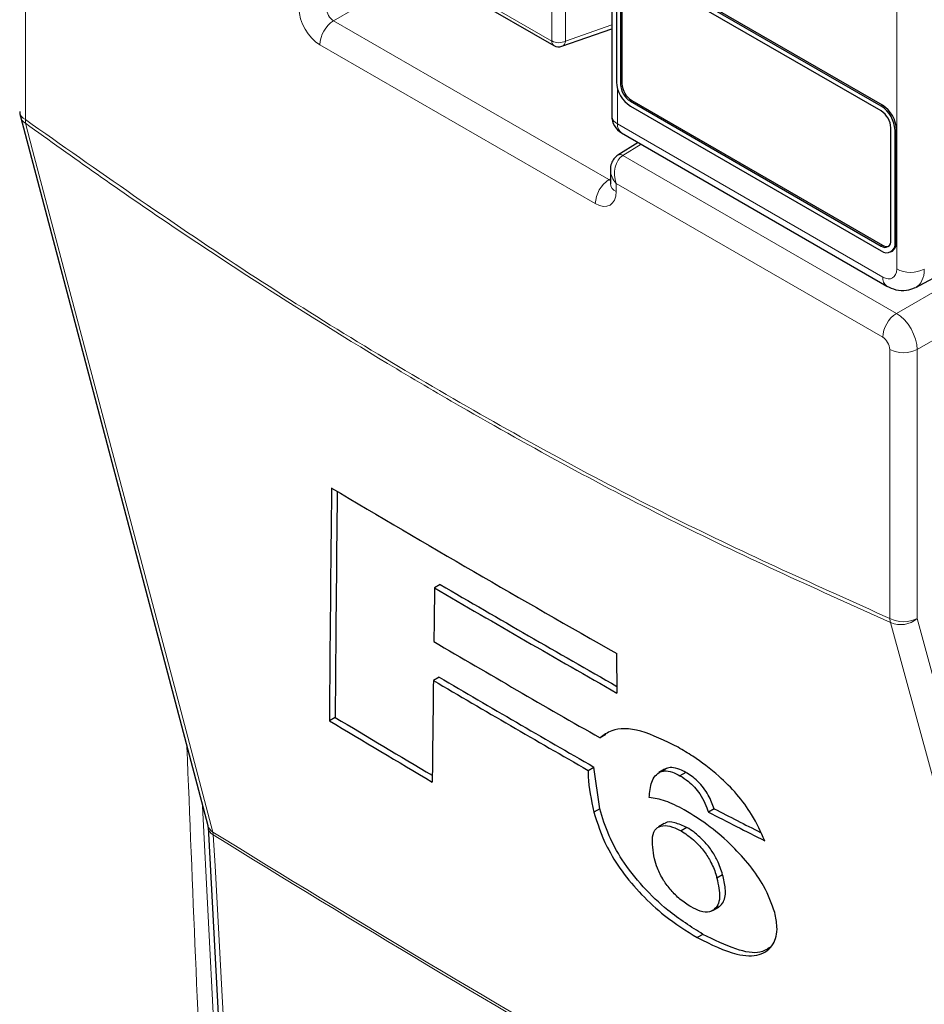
# Paper-space layout 'Blatt2' of a CAD drawing. Header units: millimetres. Extents: x 5 to 418, y 2 to 292.
# Tile 18 of 115: x 112.81 to 120.46, y 167.95 to 176.29. Entities that reach past the tile are written whole.
import ezdxf

# ---------------------------------------------------------------- set-up
doc = ezdxf.new("R2010")
doc.units = ezdxf.units.MM

psp = doc.layouts.new('Blatt2')

# ---------------------------------------------------------------- linework, layer by layer
at = {"color": 7, "linetype": 'Continuous', "lineweight": 18}
for p, q in [((120.2308, 174.1765), (120.2308, 185.5629)), ((112.8612, 177.7162), (112.8612, 175.4401)), ((116.0735, 176.8211), (117.313, 176.1055)), ((116.217, 176.71), (115.4674, 176.2773)), ((117.313, 176.1055), (117.313, 176.5582)), ((117.4298, 176.5576), (117.4298, 176.1049)), ((115.4674, 176.2773), (117.7972, 174.9324)), ((117.4298, 176.1049), (117.8209, 176.2425)), ((117.6814, 174.7294), (115.3516, 176.0744)), ((117.8953, 175.7381), (117.9071, 175.745)), ((117.8697, 175.6987), (117.8697, 175.4034)), ((117.9778, 175.5953), (117.9896, 175.6021)), ((120.0991, 175.5546), (120.1109, 175.5614)), ((117.8697, 175.4034), (120.113, 174.1084)), ((120.217, 175.3505), (120.2288, 175.3573)), ((118.0692, 175.2319), (117.915, 175.1365)), ((117.915, 175.1365), (120.2286, 173.8009)), ((117.7972, 174.9324), (117.8093, 174.9399)), ((120.1128, 173.598), (117.8581, 174.8996)), ((117.8581, 174.8996), (117.8581, 174.8315)), ((120.2286, 173.8009), (121.6566, 174.6253)), ((120.217, 174.3979), (120.2288, 174.4047)), ((120.0991, 174.3707), (120.1109, 174.3775)), ((121.8113, 174.3064), (120.4054, 173.4948)), ((120.1717, 171.2198), (120.1717, 173.4959)), ((120.4054, 173.4948), (120.4054, 171.2186)), ((114.3601, 169.6319), (114.6545, 163.8107)), ((114.4502, 169.3875), (114.4467, 169.4119))]:
    psp.add_line(p, q, dxfattribs=at)
at = {"color": 7, "linetype": 'Continuous', "lineweight": 25}
for p, q in [((117.8209, 177.6114), (117.8209, 175.4715)), ((116.0908, 176.7829), (117.3303, 176.0674)), ((120.0991, 175.5546), (117.9778, 176.7792)), ((120.0991, 175.5138), (117.9778, 176.7384)), ((120.1109, 175.5614), (117.9896, 176.7861)), ((117.86, 176.7112), (117.86, 175.7586)), ((117.8953, 176.6908), (117.8953, 175.7381)), ((117.9071, 176.6976), (117.9071, 175.745)), ((117.3996, 176.0609), (117.8209, 176.2091)), ((117.9778, 175.5953), (120.0991, 174.3707)), ((117.9778, 175.5544), (120.0991, 174.3298)), ((117.9896, 175.6021), (120.1109, 174.3775)), ((112.818, 175.4656), (114.4035, 169.468)), ((117.9042, 175.3271), (120.1475, 174.0321)), ((120.1816, 174.4183), (120.1816, 175.3709)), ((120.217, 174.3979), (120.217, 175.3505)), ((120.2288, 174.4047), (120.2288, 175.3573)), ((118.0442, 175.2463), (117.8722, 175.14)), ((117.8093, 175.0157), (117.8093, 174.8995)), ((120.3916, 174.0206), (121.5802, 174.6596)), ((120.1825, 174.3216), (120.1943, 174.3284)), ((116.3702, 171.5063), (116.3214, 171.4782)), ((117.865, 170.5878), (117.8645, 170.9212)), ((116.3603, 170.7226), (116.3115, 170.6944)), ((115.4809, 170.3821), (115.4321, 170.3539)), ((117.7715, 170.2361), (117.7227, 170.208)), ((117.6206, 169.9339), (117.6694, 169.962)), ((117.7191, 169.6082), (117.6694, 169.962)), ((118.2677, 169.9429), (118.2189, 169.9147)), ((118.2828, 169.9505), (118.234, 169.9224)), ((118.2828, 169.9505), (118.2692, 169.9404)), ((118.4467, 169.9168), (118.3979, 169.8886)), ((117.7191, 169.6082), (117.6703, 169.5801)), ((118.6875, 169.608), (118.6386, 169.5799)), ((118.2637, 169.4828), (118.2153, 169.4548)), ((114.4055, 169.4523), (114.7192, 163.7382)), ((118.4561, 169.4499), (118.4073, 169.4217)), ((118.7588, 169.0509), (118.7099, 169.0228)), ((118.6767, 168.7488), (118.7254, 168.7769)), ((118.7291, 168.779), (118.6803, 168.7508)), ((118.5921, 168.5461), (118.5433, 168.518))]:
    psp.add_line(p, q, dxfattribs=at)
at = {"color": 7, "linetype": 'Continuous', "lineweight": 18, "flags": 128}
for points in [[(112.8614, 175.4095), (112.9214, 175.1825), (113.1614, 174.2744), (114.1215, 170.6423), (114.4467, 169.4119)], [(121.8216, 165.1545), (121.7594, 165.3827), (121.5108, 166.2957), (120.5166, 169.9475), (120.1797, 171.1847)], [(120.4054, 171.2186), (121.2241, 168.2113), (122.0471, 165.1885)], [(114.4502, 169.3875), (114.4647, 169.1245), (114.5224, 168.0724), (114.7639, 163.6734)]]:
    psp.add_lwpolyline(points, dxfattribs=at)
at = {"color": 7, "linetype": 'Continuous', "lineweight": 18}
for centre, radius, start, end in [((115.6081, 176.0625), 0.2568, 123.22971, 177.34769), ((117.3547, 176.1014), 0.0419, 174.35552, 234.3323), ((117.372, 176.2196), 0.1284, 242.65648, 296.76622), ((117.3783, 176.108), 0.0516, 294.37827, 356.63727), ((112.8944, 175.5154), 0.0823, 185.07867, 246.24147), ((117.9029, 175.4787), 0.0823, 185.07867, 246.24147), ((112.9088, 175.4911), 0.0944, 195.71338, 239.84772), ((112.9734, 175.4254), 0.1131, 172.52459, 188.06836), ((117.9515, 175.3945), 0.0823, 173.76303, 234.92479), ((117.8907, 175.1025), 0.0418, 54.47347, 116.34191), ((117.9379, 174.7176), 0.2568, 123.22971, 177.34769), ((117.8891, 174.9053), 0.0801, 184.12934, 247.1908), ((120.3488, 174.4046), 0.2568, 242.65648, 296.76622), ((120.1948, 174.0995), 0.0823, 173.76448, 234.90884), ((120.3693, 173.5861), 0.2568, 123.22971, 177.34769), ((120.2897, 173.7241), 0.2568, 242.65648, 296.76622), ((120.2897, 171.448), 0.2568, 242.65648, 296.76622), ((120.3137, 171.2337), 0.1427, 185.58779, 200.0952), ((120.2657, 171.3804), 0.2137, 246.29398, 310.8229), ((114.4941, 169.4934), 0.0943, 195.63413, 239.7966), ((114.489, 169.462), 0.084, 186.06194, 242.49635), ((187.7626, 287.8963), 139.3333, 238.251564, 241.753812), ((187.7639, 287.8673), 139.3283, 238.251374, 241.754002)]:
    psp.add_arc(centre, radius, start, end, dxfattribs=at)
at = {"color": 7, "linetype": 'Continuous', "lineweight": 25}
for centre, radius, start, end in [((117.3719, 176.1395), 0.0833, 240.00269, 289.37982), ((118.1158, 175.7702), 0.2561, 182.60548, 237.39452), ((118.0744, 175.7463), 0.1793, 182.60548, 237.39452), ((118.0862, 175.7531), 0.1793, 182.60548, 237.39452), ((119.9611, 175.3389), 0.2561, 2.60548, 57.39452), ((119.9729, 175.3457), 0.2561, 2.60548, 57.39452), ((112.9791, 175.5081), 0.1667, 180, 194.80635), ((117.9876, 175.4715), 0.1667, 180, 240.00269), ((120.0025, 175.3628), 0.1793, 2.60548, 57.39452), ((120.1314, 174.4101), 0.0509, 230.79671, 9.21404), ((120.1452, 174.3862), 0.0728, 230.79671, 9.21404), ((120.1471, 174.3957), 0.0822, 305.01333, 6.29885), ((120.1461, 174.428), 0.0616, 235.14354, 285.99325), ((187.0745, 292.9264), 140.2687, 239.294828, 240.435019), ((187.4436, 292.994), 140.7994, 239.659897, 240.385068), ((187.4436, 292.9377), 140.7018, 239.659697, 240.362303), ((187.2723, 291.9018), 140.1661, 239.586627, 240.251489), ((187.1649, 291.0859), 139.6446, 239.533533, 240.1547), ((187.1486, 291.114), 139.7096, 239.533751, 240.15463), ((185.8398, 287.3908), 136.5829, 238.969513, 239.394405), ((185.8395, 287.335), 136.4856, 238.969003, 239.370685)]:
    psp.add_arc(centre, radius, start, end, dxfattribs=at)
at = {"color": 7, "linetype": 'Continuous', "lineweight": 18}
for centre, major_axis, ratio, start_param, end_param in [((115.3516, 176.2785), (-0.125, 0.2165), 0.577557, 0.785632, 2.356124), ((115.4695, 176.3466), (-0.0417, 0.0722), 0.618558, 0.785635, 2.356127), ((117.976, 174.9676), (-0.0223, 0.1825), 0.71152, 0.311367, 1.86471), ((117.976, 174.9676), (0.147, -0.1105), 0.711499, 3.664378, 4.418325), ((117.7992, 175.0017), (-0.0374, 0.0747), 0.575107, 2.391031, 2.605162), ((117.6813, 174.9336), (-0.125, 0.2166), 0.577206, 2.356428, 3.92692), ((120.113, 174.2445), (-0.0834, 0.1444), 0.577206, 2.356428, 3.92692), ((120.2308, 174.3126), (-0.1623, 0.2912), 0.577293, 3.119125, 3.935643), ((120.2306, 173.598), (-0.125, 0.2165), 0.56389, 3.927223, 5.497715), ((120.1128, 173.5299), (-0.0417, 0.0722), 0.577557, 3.927224, 5.497716)]:
    psp.add_ellipse(centre, major_axis=major_axis, ratio=ratio, start_param=start_param, end_param=end_param, dxfattribs=at)
at = {"color": 7, "linetype": 'Continuous', "lineweight": 25}
for centre, major_axis, ratio, start_param, end_param in [((1378.2961, 4326.7572), (1231.9163, 4286.1985), 0.064859, 2.910951, 2.91282), ((1377.7694, 4324.8938), (1231.3548, 4284.2449), 0.064859, 2.911007, 2.912822), ((1318.5074, 4101.9854), (1171.6385, 4063.2366), 0.066363, 2.903727, 2.904168), ((1398.0093, 4398.3451), (1250.9697, 4360.0033), 0.064047, 2.912272, 2.913078), ((224.2839, 230.2416), (148.9375, 7.3238), 0.541565, 3.89758, 3.902097), ((224.2831, 230.242), (148.8685, 7.3204), 0.541565, 3.897586, 3.901303)]:
    psp.add_ellipse(centre, major_axis=major_axis, ratio=ratio, start_param=start_param, end_param=end_param, dxfattribs=at)
at = {"color": 7, "linetype": 'Continuous', "lineweight": 18}
for points, knots in [([(112.8612, 175.4401), (113.4705, 175.0107), (114.6917, 174.1501), (116.5271, 173.0325), (118.3583, 172.0353), (119.5664, 171.492), (120.1717, 171.2198)], [0, 0, 0, 0, 0.250822, 0.502682, 0.750834, 1, 1, 1, 1]), ([(120.1797, 171.1847), (119.5763, 171.4561), (118.3669, 172.0001), (116.9444, 172.7739), (115.7197, 173.4945), (114.694, 174.1379), (113.6727, 174.8266), (113.0631, 175.2646), (112.8614, 175.4095)], [0, 0, 0, 0, 0.2481436, 0.4972894, 0.5811434, 0.7488807, 0.9169293, 1, 1, 1, 1]), ([(114.5358, 163.8081), (114.5332, 163.8519), (114.5203, 164.071), (114.4669, 164.992), (114.3494, 167.0464), (114.2743, 168.9453), (114.2272, 170.1347)], [0, 0, 0, 0, 0.02091, 0.104552, 0.439119, 1, 1, 1, 1])]:
    psp.add_open_spline(points, degree=3, knots=knots, dxfattribs=at)
at = {"color": 7, "linetype": 'Continuous', "lineweight": 25}
for points, knots in [([(117.8722, 175.14), (117.8597, 175.1302), (117.8353, 175.1111), (117.8154, 175.0678), (117.8073, 175.033), (117.8102, 175.0128), (117.8108, 175.0089)], [0, 0, 0, 0, 0.3093116, 0.603282, 0.9231475, 1, 1, 1, 1]), ([(117.8093, 174.8995), (117.8088, 174.8957), (117.8083, 174.8914), (117.809, 174.8933), (117.809, 174.8934)], [0, 0, 0, 0, 0.9119332, 1, 1, 1, 1]), ([(120.1475, 174.0321), (120.1726, 174.0202), (120.225, 173.9952), (120.3111, 173.9884), (120.3628, 174.01), (120.3863, 174.0198)], [0, 0, 0, 0, 0.333697, 0.697753, 1, 1, 1, 1]), ([(118.3817, 170.1287), (118.2726, 170.183), (118.0536, 170.2921), (117.8343, 170.2936), (117.7529, 170.2311), (117.7227, 170.208)], [0, 0, 0, 0, 0.383777, 0.771157, 1, 1, 1, 1]), ([(119.1143, 169.3381), (119.0818, 169.4115), (119.0251, 169.5396), (118.8825, 169.7335), (118.709, 169.9081), (118.5363, 170.0376), (118.423, 170.1044), (118.3817, 170.1287)], [0, 0, 0, 0, 0.242898, 0.423748, 0.604567, 0.855851, 1, 1, 1, 1]), ([(117.6206, 169.9339), (117.6203, 169.9158), (117.6189, 169.8108), (117.647, 169.6846), (117.6703, 169.5801)], [0, 0, 0, 0, 0.171728, 1, 1, 1, 1]), ([(118.1374, 169.705), (118.1422, 169.7504), (118.1495, 169.8195), (118.1844, 169.8912), (118.2173, 169.9119), (118.234, 169.9224)], [0, 0, 0, 0, 0.486153, 0.739312, 1, 1, 1, 1]), ([(118.234, 169.9224), (118.2442, 169.9253), (118.2715, 169.9331), (118.327, 169.9248), (118.3763, 169.8996), (118.3979, 169.8886)], [0, 0, 0, 0, 0.251222, 0.672178, 1, 1, 1, 1]), ([(118.4467, 169.9168), (118.4301, 169.9255), (118.3868, 169.9481), (118.3282, 169.9621), (118.2971, 169.9542), (118.2828, 169.9505)], [0, 0, 0, 0, 0.251252, 0.656068, 1, 1, 1, 1]), ([(118.3979, 169.8886), (118.4217, 169.8739), (118.4632, 169.8482), (118.5222, 169.7915), (118.5728, 169.727), (118.611, 169.6542), (118.6293, 169.6049), (118.6386, 169.5799)], [0, 0, 0, 0, 0.21818, 0.380649, 0.543719, 0.767467, 1, 1, 1, 1]), ([(118.6875, 169.608), (118.6732, 169.646), (118.6519, 169.7027), (118.6001, 169.7856), (118.5491, 169.8422), (118.4959, 169.8873), (118.4628, 169.9072), (118.4467, 169.9168)], [0, 0, 0, 0, 0.348571, 0.519746, 0.692402, 0.85082, 1, 1, 1, 1]), ([(118.4332, 169.5994), (118.4061, 169.6139), (118.3519, 169.643), (118.2485, 169.6864), (118.1818, 169.6976), (118.1374, 169.705)], [0, 0, 0, 0, 0.250567, 0.501646, 1, 1, 1, 1]), ([(117.6703, 169.5801), (117.6999, 169.4845), (117.7483, 169.3279), (117.9012, 169.0787), (118.0724, 168.8765), (118.2938, 168.6743), (118.4512, 168.5757), (118.5433, 168.518)], [0, 0, 0, 0, 0.257779, 0.422516, 0.58704, 0.758554, 1, 1, 1, 1]), ([(118.5921, 168.5461), (118.4929, 168.6087), (118.3227, 168.716), (118.0818, 168.9444), (117.9056, 169.1686), (117.7825, 169.3995), (117.7416, 169.5343), (117.7191, 169.6082)], [0, 0, 0, 0, 0.259387, 0.445273, 0.632087, 0.798204, 1, 1, 1, 1]), ([(119.1987, 168.7304), (119.1735, 168.8039), (119.1302, 168.9302), (118.9919, 169.1307), (118.835, 169.303), (118.6424, 169.4716), (118.5065, 169.5546), (118.4332, 169.5994)], [0, 0, 0, 0, 0.23354, 0.40172, 0.569433, 0.767661, 1, 1, 1, 1]), ([(118.4561, 169.4499), (118.4209, 169.4654), (118.3505, 169.4965), (118.2851, 169.5012), (118.2682, 169.4824), (118.2657, 169.4797)], [0, 0, 0, 0, 0.460539, 0.921508, 1, 1, 1, 1]), ([(114.4033, 169.4668), (114.404, 169.4643), (114.4051, 169.4606), (114.4055, 169.4515), (114.4057, 169.4485)], [0, 0, 0, 0, 0.667156, 1, 1, 1, 1]), ([(118.1811, 169.1852), (118.1702, 169.2515), (118.1534, 169.3543), (118.1881, 169.4444), (118.2493, 169.471), (118.3249, 169.4621), (118.3828, 169.4337), (118.4073, 169.4217)], [0, 0, 0, 0, 0.355806, 0.5507, 0.715631, 0.879948, 1, 1, 1, 1]), ([(118.4073, 169.4217), (118.4423, 169.3987), (118.5072, 169.356), (118.5951, 169.2603), (118.6628, 169.1573), (118.6939, 169.0793), (118.7069, 169.0336), (118.7099, 169.0228)], [0, 0, 0, 0, 0.246637, 0.457636, 0.653162, 0.917268, 1, 1, 1, 1]), ([(118.7588, 169.0509), (118.7463, 169.0907), (118.7258, 169.1561), (118.6657, 169.2598), (118.595, 169.3427), (118.5219, 169.4094), (118.4764, 169.4374), (118.4561, 169.4499)], [0, 0, 0, 0, 0.294388, 0.483073, 0.67326, 0.854456, 1, 1, 1, 1]), ([(118.4915, 168.778), (118.46, 168.7982), (118.4022, 168.8353), (118.32, 168.9179), (118.251, 169.0098), (118.2061, 169.1021), (118.189, 169.1589), (118.1811, 169.1852)], [0, 0, 0, 0, 0.218996, 0.400885, 0.582992, 0.807534, 1, 1, 1, 1]), ([(118.7099, 169.0228), (118.7221, 168.9646), (118.7405, 168.8771), (118.7213, 168.7906), (118.6942, 168.7643), (118.6803, 168.7508)], [0, 0, 0, 0, 0.492083, 0.740099, 1, 1, 1, 1]), ([(118.7291, 168.779), (118.7423, 168.7916), (118.778, 168.8257), (118.7881, 168.9213), (118.7678, 169.011), (118.7588, 169.0509)], [0, 0, 0, 0, 0.245177, 0.663326, 1, 1, 1, 1]), ([(118.6803, 168.7508), (118.6696, 168.7453), (118.6412, 168.7304), (118.5771, 168.7349), (118.5178, 168.7648), (118.4915, 168.778)], [0, 0, 0, 0, 0.250543, 0.668046, 1, 1, 1, 1]), ([(118.5433, 168.518), (118.6597, 168.4611), (118.8594, 168.3636), (119.0795, 168.3594), (119.1927, 168.4475), (119.23, 168.5806), (119.2073, 168.6891), (119.1987, 168.7304)], [0, 0, 0, 0, 0.292301, 0.501145, 0.710004, 0.88957, 1, 1, 1, 1]), ([(119.156, 168.4336), (119.1311, 168.4178), (119.0637, 168.3753), (118.8647, 168.4117), (118.6872, 168.4992), (118.5921, 168.5461)], [0, 0, 0, 0, 0.214344, 0.578658, 1, 1, 1, 1])]:
    psp.add_open_spline(points, degree=3, knots=knots, dxfattribs=at)

doc.saveas('drawing.dxf')
